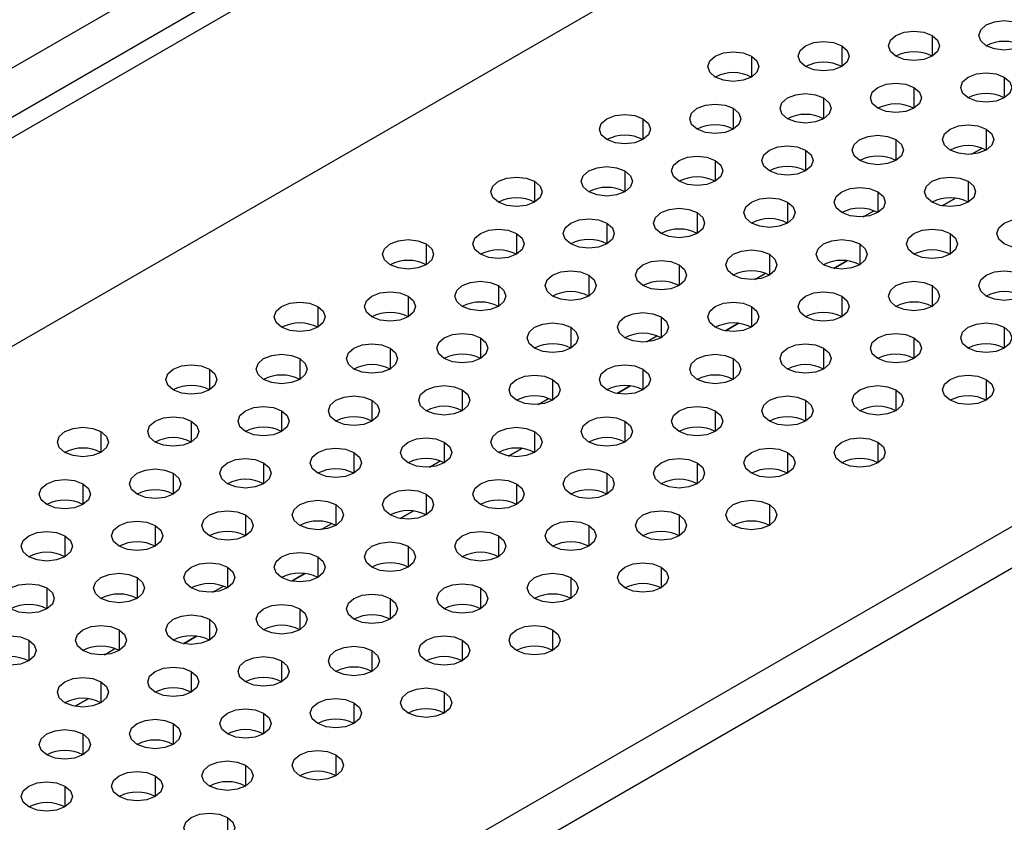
# Model space of a CAD drawing. Header units: millimetres. Extents: x 0 to 1118, y 0 to 864.
# Tile 202 of 256: x 934.68 to 941.1, y 667.74 to 672.97. Entities that reach past the tile are written whole.
import ezdxf

# ---------------------------------------------------------------- set-up
doc = ezdxf.new("R2010")
doc.units = ezdxf.units.MM

msp = doc.modelspace()

# ---------------------------------------------------------------- linework, layer by layer
at = {"color": 7, "linetype": 'Continuous', "lineweight": 25}
for p, q in [((922.087, 665.1001), (995.1075, 707.2539)), ((922.2048, 665.032), (995.2254, 707.1859)), ((995.5789, 706.0291), (921.8513, 663.467)), ((990.6772, 705.0152), (926.5173, 667.9765)), ((926.1057, 660.9838), (999.8805, 703.5731)), ((926.2471, 660.7933), (999.9748, 703.3554)), ((940.7829, 671.8103), (940.6971, 671.7607)), ((940.0758, 671.4021), (939.99, 671.3525)), ((939.3687, 670.9939), (939.2829, 670.9443)), ((938.6616, 670.5857), (938.5758, 670.5361)), ((937.9545, 670.1775), (937.8687, 670.1279)), ((937.2474, 669.7693), (937.1616, 669.7197)), ((936.5403, 669.3611), (936.4545, 669.3115)), ((935.8332, 668.9529), (935.7473, 668.9033)), ((935.1261, 668.5447), (935.0402, 668.4951))]:
    msp.add_line(p, q, dxfattribs=at)
at = {"color": 8, "linetype": 'Continuous', "lineweight": 25}
for p, q in [((940.6308, 672.8727), (940.6308, 672.7367)), ((940.0416, 672.8047), (940.0416, 672.6686)), ((939.4523, 672.7367), (939.4523, 672.6006)), ((941.1022, 672.6006), (941.1022, 672.4645)), ((940.513, 672.5326), (940.513, 672.3965)), ((939.9237, 672.4645), (939.9237, 672.3285)), ((939.3345, 672.3965), (939.3345, 672.2604)), ((938.7452, 672.3285), (938.7452, 672.1924)), ((940.9844, 672.2604), (940.9844, 672.1244)), ((940.3951, 672.1924), (940.3951, 672.0563)), ((939.8059, 672.1244), (939.8059, 671.9883)), ((940.8891, 672.0971), (940.9579, 672.1368)), ((939.2166, 672.0563), (939.2166, 671.9203)), ((938.6274, 671.9883), (938.6274, 671.8522)), ((938.0381, 671.9203), (938.0381, 671.7842)), ((940.8665, 671.9203), (940.8665, 671.7842)), ((940.2773, 671.8522), (940.2773, 671.7162)), ((939.688, 671.7842), (939.688, 671.6481)), ((940.6973, 671.7607), (940.7831, 671.8103)), ((939.0988, 671.7162), (939.0988, 671.5801)), ((940.1819, 671.6889), (940.2508, 671.7286)), ((938.5095, 671.6481), (938.5095, 671.5121)), ((937.9203, 671.5801), (937.9203, 671.444)), ((940.7487, 671.5801), (940.7487, 671.444)), ((937.331, 671.5121), (937.331, 671.376)), ((940.1594, 671.5121), (940.1594, 671.376)), ((939.5702, 671.444), (939.5702, 671.308)), ((939.9902, 671.3525), (940.076, 671.4021)), ((938.9809, 671.376), (938.9809, 671.2399)), ((939.4748, 671.2807), (939.5437, 671.3204)), ((938.3917, 671.308), (938.3917, 671.1719)), ((937.8024, 671.2399), (937.8024, 671.1039)), ((940.6308, 671.2399), (940.6308, 671.1039)), ((937.2132, 671.1719), (937.2132, 671.0358)), ((940.0416, 671.1719), (940.0416, 671.0358)), ((936.6239, 671.1039), (936.6239, 670.9678)), ((939.4523, 671.1039), (939.4523, 670.9678)), ((938.8631, 671.0358), (938.8631, 670.8997)), ((938.2738, 670.9678), (938.2738, 670.8317)), ((939.2831, 670.9443), (939.3689, 670.9939)), ((941.1022, 670.9678), (941.1022, 670.8317)), ((937.6846, 670.8997), (937.6846, 670.7637)), ((938.7677, 670.8725), (938.8366, 670.9122)), ((940.513, 670.8997), (940.513, 670.7637)), ((937.0953, 670.8317), (937.0953, 670.6956)), ((939.9237, 670.8317), (939.9237, 670.6956)), ((936.5061, 670.7637), (936.5061, 670.6276)), ((939.3345, 670.7637), (939.3345, 670.6276)), ((935.9168, 670.6956), (935.9168, 670.5596)), ((938.7452, 670.6956), (938.7452, 670.5596)), ((938.156, 670.6276), (938.156, 670.4915)), ((940.9844, 670.6276), (940.9844, 670.4915)), ((937.5667, 670.5596), (937.5667, 670.4235)), ((938.5759, 670.5361), (938.6618, 670.5857)), ((940.3951, 670.5596), (940.3951, 670.4235)), ((936.9775, 670.4915), (936.9775, 670.3555)), ((938.0606, 670.4642), (938.1294, 670.504)), ((939.8059, 670.4915), (939.8059, 670.3555)), ((936.3882, 670.4235), (936.3882, 670.2874)), ((939.2166, 670.4235), (939.2166, 670.2874)), ((935.7989, 670.3555), (935.7989, 670.2194)), ((938.6274, 670.3555), (938.6274, 670.2194)), ((935.2097, 670.2874), (935.2097, 670.1514)), ((938.0381, 670.2874), (938.0381, 670.1514)), ((937.4489, 670.2194), (937.4489, 670.0833)), ((937.8688, 670.1279), (937.9547, 670.1775)), ((940.2773, 670.2194), (940.2773, 670.0833)), ((936.8596, 670.1514), (936.8596, 670.0153)), ((939.688, 670.1514), (939.688, 670.0153)), ((936.2704, 670.0833), (936.2704, 669.9473)), ((937.3535, 670.056), (937.4223, 670.0958)), ((939.0988, 670.0833), (939.0988, 669.9473)), ((935.6811, 670.0153), (935.6811, 669.8792)), ((938.5095, 670.0153), (938.5095, 669.8792)), ((935.0918, 669.9473), (935.0918, 669.8112)), ((937.9203, 669.9473), (937.9203, 669.8112)), ((937.331, 669.8792), (937.331, 669.7432)), ((936.7418, 669.8112), (936.7418, 669.6751)), ((939.5702, 669.8112), (939.5702, 669.6751)), ((936.1525, 669.7432), (936.1525, 669.6071)), ((937.1617, 669.7197), (937.2476, 669.7693)), ((938.9809, 669.7432), (938.9809, 669.6071)), ((935.5632, 669.6751), (935.5632, 669.5391)), ((936.6464, 669.6478), (936.7152, 669.6876)), ((938.3917, 669.6751), (938.3917, 669.5391)), ((934.974, 669.6071), (934.974, 669.471)), ((937.8024, 669.6071), (937.8024, 669.471)), ((937.2132, 669.5391), (937.2132, 669.403)), ((936.6239, 669.471), (936.6239, 669.335)), ((936.0346, 669.403), (936.0346, 669.2669)), ((938.8631, 669.403), (938.8631, 669.2669)), ((935.4454, 669.335), (935.4454, 669.1989)), ((936.4546, 669.3115), (936.5405, 669.361)), ((938.2738, 669.335), (938.2738, 669.1989)), ((934.8561, 669.2669), (934.8561, 669.1309)), ((935.9393, 669.2396), (936.0081, 669.2794)), ((937.6846, 669.2669), (937.6846, 669.1309)), ((937.0953, 669.1989), (937.0953, 669.0628)), ((936.5061, 669.1309), (936.5061, 668.9948)), ((935.9168, 669.0628), (935.9168, 668.9268)), ((935.3275, 668.9948), (935.3275, 668.8587)), ((935.7475, 668.9033), (935.8334, 668.9528)), ((938.156, 668.9948), (938.156, 668.8587)), ((934.7383, 668.9268), (934.7383, 668.7907)), ((937.5667, 668.9268), (937.5667, 668.7907)), ((935.2322, 668.8314), (935.301, 668.8712)), ((936.9775, 668.8587), (936.9775, 668.7227)), ((936.3882, 668.7907), (936.3882, 668.6546)), ((935.7989, 668.7227), (935.7989, 668.5866)), ((935.2097, 668.6546), (935.2097, 668.5186)), ((937.4489, 668.5866), (937.4489, 668.4505)), ((935.0404, 668.4951), (935.1263, 668.5446)), ((936.8596, 668.5186), (936.8596, 668.3825)), ((936.2704, 668.4505), (936.2704, 668.3145)), ((935.6811, 668.3825), (935.6811, 668.2464)), ((935.0918, 668.3145), (935.0918, 668.1784)), ((936.7418, 668.1784), (936.7418, 668.0423)), ((936.1525, 668.1104), (936.1525, 667.9743)), ((935.5632, 668.0423), (935.5632, 667.9063)), ((934.974, 667.9743), (934.974, 667.8382)), ((936.0346, 667.7702), (936.0346, 667.6341))]:
    msp.add_line(p, q, dxfattribs=at)
at = {"color": 7, "linetype": 'Continuous', "lineweight": 25, "flags": 128}
for points in [[(940.9844, 672.8047), (940.9483, 672.8359), (940.9356, 672.8727), (940.9483, 672.9096), (940.9844, 672.9408), (941.0385, 672.9616), (941.1022, 672.969), (941.166, 672.9616), (941.2201, 672.9408)], [(941.2201, 672.9408), (941.2562, 672.9096), (941.2689, 672.8727), (941.2562, 672.8359), (941.2201, 672.8047), (941.166, 672.7838), (941.1022, 672.7765), (941.0385, 672.7838), (940.9844, 672.8047)], [(940.3951, 672.7367), (940.359, 672.7679), (940.3463, 672.8047), (940.359, 672.8415), (940.3951, 672.8727), (940.4492, 672.8936), (940.513, 672.9009), (940.5768, 672.8936), (940.6308, 672.8727)], [(940.6308, 672.8727), (940.667, 672.8415), (940.6797, 672.8047), (940.667, 672.7679), (940.6308, 672.7367), (940.5768, 672.7158), (940.513, 672.7085), (940.4492, 672.7158), (940.3951, 672.7367)], [(939.8059, 672.6686), (939.7698, 672.6998), (939.7571, 672.7367), (939.7698, 672.7735), (939.8059, 672.8047), (939.86, 672.8256), (939.9237, 672.8329), (939.9875, 672.8256), (940.0416, 672.8047)], [(940.0416, 672.8047), (940.0777, 672.7735), (940.0904, 672.7367), (940.0777, 672.6998), (940.0416, 672.6686), (939.9875, 672.6478), (939.9237, 672.6405), (939.86, 672.6478), (939.8059, 672.6686)], [(939.2166, 672.6006), (939.1805, 672.6318), (939.1678, 672.6686), (939.1805, 672.7055), (939.2166, 672.7367), (939.2707, 672.7575), (939.3345, 672.7648), (939.3983, 672.7575), (939.4523, 672.7367)], [(939.4523, 672.7367), (939.4885, 672.7055), (939.5011, 672.6686), (939.4885, 672.6318), (939.4523, 672.6006), (939.3983, 672.5797), (939.3345, 672.5724), (939.2707, 672.5797), (939.2166, 672.6006)], [(940.8665, 672.4645), (940.8304, 672.4957), (940.8177, 672.5326), (940.8304, 672.5694), (940.8665, 672.6006), (940.9206, 672.6215), (940.9844, 672.6288), (941.0482, 672.6215), (941.1022, 672.6006)], [(940.2773, 672.3965), (940.2412, 672.4277), (940.2285, 672.4645), (940.2412, 672.5014), (940.2773, 672.5326), (940.3314, 672.5534), (940.3951, 672.5607), (940.4589, 672.5534), (940.513, 672.5326)], [(941.1022, 672.6006), (941.1384, 672.5694), (941.1511, 672.5326), (941.1384, 672.4957), (941.1022, 672.4645), (941.0482, 672.4437), (940.9844, 672.4364), (940.9206, 672.4437), (940.8665, 672.4645)], [(939.688, 672.3285), (939.6519, 672.3597), (939.6392, 672.3965), (939.6519, 672.4333), (939.688, 672.4645), (939.7421, 672.4854), (939.8059, 672.4927), (939.8697, 672.4854), (939.9237, 672.4645)], [(940.513, 672.5326), (940.5491, 672.5014), (940.5618, 672.4645), (940.5491, 672.4277), (940.513, 672.3965), (940.4589, 672.3756), (940.3951, 672.3683), (940.3314, 672.3756), (940.2773, 672.3965)], [(939.0988, 672.2604), (939.0627, 672.2916), (939.05, 672.3285), (939.0627, 672.3653), (939.0988, 672.3965), (939.1528, 672.4174), (939.2166, 672.4247), (939.2804, 672.4174), (939.3345, 672.3965)], [(939.9237, 672.4645), (939.9599, 672.4333), (939.9726, 672.3965), (939.9599, 672.3597), (939.9237, 672.3285), (939.8697, 672.3076), (939.8059, 672.3003), (939.7421, 672.3076), (939.688, 672.3285)], [(938.5095, 672.1924), (938.4734, 672.2236), (938.4607, 672.2604), (938.4734, 672.2972), (938.5095, 672.3285), (938.5636, 672.3493), (938.6274, 672.3566), (938.6912, 672.3493), (938.7452, 672.3285)], [(939.3345, 672.3965), (939.3706, 672.3653), (939.3833, 672.3285), (939.3706, 672.2916), (939.3345, 672.2604), (939.2804, 672.2396), (939.2166, 672.2322), (939.1528, 672.2396), (939.0988, 672.2604)], [(938.7452, 672.3285), (938.7814, 672.2972), (938.794, 672.2604), (938.7814, 672.2236), (938.7452, 672.1924), (938.6912, 672.1715), (938.6274, 672.1642), (938.5636, 672.1715), (938.5095, 672.1924)], [(940.7487, 672.1244), (940.7126, 672.1556), (940.6999, 672.1924), (940.7126, 672.2292), (940.7487, 672.2604), (940.8028, 672.2813), (940.8665, 672.2886), (940.9303, 672.2813), (940.9844, 672.2604)], [(940.1594, 672.0563), (940.1233, 672.0875), (940.1106, 672.1244), (940.1233, 672.1612), (940.1594, 672.1924), (940.2135, 672.2133), (940.2773, 672.2206), (940.3411, 672.2133), (940.3951, 672.1924)], [(940.9844, 672.2604), (941.0205, 672.2292), (941.0332, 672.1924), (941.0205, 672.1556), (940.9844, 672.1244), (940.9303, 672.1035), (940.8665, 672.0962), (940.8028, 672.1035), (940.7487, 672.1244)], [(940.3951, 672.1924), (940.4313, 672.1612), (940.444, 672.1244), (940.4313, 672.0875), (940.3951, 672.0563), (940.3411, 672.0355), (940.2773, 672.0281), (940.2135, 672.0355), (940.1594, 672.0563)], [(939.5702, 671.9883), (939.5341, 672.0195), (939.5214, 672.0563), (939.5341, 672.0931), (939.5702, 672.1244), (939.6243, 672.1452), (939.688, 672.1525), (939.7518, 672.1452), (939.8059, 672.1244)], [(939.8059, 672.1244), (939.842, 672.0931), (939.8547, 672.0563), (939.842, 672.0195), (939.8059, 671.9883), (939.7518, 671.9674), (939.688, 671.9601), (939.6243, 671.9674), (939.5702, 671.9883)], [(938.9809, 671.9203), (938.9448, 671.9515), (938.9321, 671.9883), (938.9448, 672.0251), (938.9809, 672.0563), (939.035, 672.0772), (939.0988, 672.0845), (939.1626, 672.0772), (939.2166, 672.0563)], [(939.2166, 672.0563), (939.2528, 672.0251), (939.2654, 671.9883), (939.2528, 671.9515), (939.2166, 671.9203), (939.1626, 671.8994), (939.0988, 671.8921), (939.035, 671.8994), (938.9809, 671.9203)], [(938.3917, 671.8522), (938.3555, 671.8834), (938.3429, 671.9203), (938.3555, 671.9571), (938.3917, 671.9883), (938.4457, 672.0092), (938.5095, 672.0165), (938.5733, 672.0092), (938.6274, 671.9883)], [(938.6274, 671.9883), (938.6635, 671.9571), (938.6762, 671.9203), (938.6635, 671.8834), (938.6274, 671.8522), (938.5733, 671.8314), (938.5095, 671.824), (938.4457, 671.8314), (938.3917, 671.8522)], [(937.8024, 671.7842), (937.7663, 671.8154), (937.7536, 671.8522), (937.7663, 671.889), (937.8024, 671.9203), (937.8565, 671.9411), (937.9203, 671.9484), (937.984, 671.9411), (938.0381, 671.9203)], [(938.0381, 671.9203), (938.0742, 671.889), (938.0869, 671.8522), (938.0742, 671.8154), (938.0381, 671.7842), (937.984, 671.7633), (937.9203, 671.756), (937.8565, 671.7633), (937.8024, 671.7842)], [(940.6308, 671.7842), (940.5947, 671.8154), (940.582, 671.8522), (940.5947, 671.889), (940.6308, 671.9203), (940.6849, 671.9411), (940.7487, 671.9484), (940.8125, 671.9411), (940.8665, 671.9203)], [(940.8665, 671.9203), (940.9027, 671.889), (940.9154, 671.8522), (940.9027, 671.8154), (940.8665, 671.7842), (940.8125, 671.7633), (940.7487, 671.756), (940.6849, 671.7633), (940.6308, 671.7842)], [(940.0416, 671.7162), (940.0055, 671.7474), (939.9928, 671.7842), (940.0055, 671.821), (940.0416, 671.8522), (940.0957, 671.8731), (940.1594, 671.8804), (940.2232, 671.8731), (940.2773, 671.8522)], [(940.2773, 671.8522), (940.3134, 671.821), (940.3261, 671.7842), (940.3134, 671.7474), (940.2773, 671.7162), (940.2232, 671.6953), (940.1594, 671.688), (940.0957, 671.6953), (940.0416, 671.7162)], [(939.4523, 671.6481), (939.4162, 671.6793), (939.4035, 671.7162), (939.4162, 671.753), (939.4523, 671.7842), (939.5064, 671.805), (939.5702, 671.8124), (939.634, 671.805), (939.688, 671.7842)], [(939.688, 671.7842), (939.7242, 671.753), (939.7369, 671.7162), (939.7242, 671.6793), (939.688, 671.6481), (939.634, 671.6273), (939.5702, 671.6199), (939.5064, 671.6273), (939.4523, 671.6481)], [(938.8631, 671.5801), (938.8269, 671.6113), (938.8143, 671.6481), (938.8269, 671.6849), (938.8631, 671.7162), (938.9171, 671.737), (938.9809, 671.7443), (939.0447, 671.737), (939.0988, 671.7162)], [(939.0988, 671.7162), (939.1349, 671.6849), (939.1476, 671.6481), (939.1349, 671.6113), (939.0988, 671.5801), (939.0447, 671.5592), (938.9809, 671.5519), (938.9171, 671.5592), (938.8631, 671.5801)], [(938.2738, 671.5121), (938.2377, 671.5433), (938.225, 671.5801), (938.2377, 671.6169), (938.2738, 671.6481), (938.3279, 671.669), (938.3917, 671.6763), (938.4555, 671.669), (938.5095, 671.6481)], [(938.5095, 671.6481), (938.5457, 671.6169), (938.5583, 671.5801), (938.5457, 671.5433), (938.5095, 671.5121), (938.4555, 671.4912), (938.3917, 671.4839), (938.3279, 671.4912), (938.2738, 671.5121)], [(941.1022, 671.5121), (941.0661, 671.5433), (941.0534, 671.5801), (941.0661, 671.6169), (941.1022, 671.6481), (941.1563, 671.669), (941.2201, 671.6763), (941.2839, 671.669), (941.338, 671.6481)], [(941.338, 671.6481), (941.3741, 671.6169), (941.3868, 671.5801), (941.3741, 671.5433), (941.338, 671.5121), (941.2839, 671.4912), (941.2201, 671.4839), (941.1563, 671.4912), (941.1022, 671.5121)], [(937.6846, 671.444), (937.6484, 671.4752), (937.6358, 671.5121), (937.6484, 671.5489), (937.6846, 671.5801), (937.7386, 671.6009), (937.8024, 671.6083), (937.8662, 671.6009), (937.9203, 671.5801)], [(937.9203, 671.5801), (937.9564, 671.5489), (937.9691, 671.5121), (937.9564, 671.4752), (937.9203, 671.444), (937.8662, 671.4232), (937.8024, 671.4158), (937.7386, 671.4232), (937.6846, 671.444)], [(940.513, 671.444), (940.4769, 671.4752), (940.4642, 671.5121), (940.4769, 671.5489), (940.513, 671.5801), (940.5671, 671.6009), (940.6308, 671.6083), (940.6946, 671.6009), (940.7487, 671.5801)], [(940.7487, 671.5801), (940.7848, 671.5489), (940.7975, 671.5121), (940.7848, 671.4752), (940.7487, 671.444), (940.6946, 671.4232), (940.6308, 671.4158), (940.5671, 671.4232), (940.513, 671.444)], [(937.0953, 671.376), (937.0592, 671.4072), (937.0465, 671.444), (937.0592, 671.4808), (937.0953, 671.5121), (937.1494, 671.5329), (937.2132, 671.5402), (937.2769, 671.5329), (937.331, 671.5121)], [(939.9237, 671.376), (939.8876, 671.4072), (939.8749, 671.444), (939.8876, 671.4808), (939.9237, 671.5121), (939.9778, 671.5329), (940.0416, 671.5402), (940.1054, 671.5329), (940.1594, 671.5121)], [(937.331, 671.5121), (937.3671, 671.4808), (937.3798, 671.444), (937.3671, 671.4072), (937.331, 671.376), (937.2769, 671.3551), (937.2132, 671.3478), (937.1494, 671.3551), (937.0953, 671.376)], [(939.3345, 671.308), (939.2984, 671.3392), (939.2857, 671.376), (939.2984, 671.4128), (939.3345, 671.444), (939.3886, 671.4649), (939.4523, 671.4722), (939.5161, 671.4649), (939.5702, 671.444)], [(940.1594, 671.5121), (940.1956, 671.4808), (940.2083, 671.444), (940.1956, 671.4072), (940.1594, 671.376), (940.1054, 671.3551), (940.0416, 671.3478), (939.9778, 671.3551), (939.9237, 671.376)], [(938.7452, 671.2399), (938.7091, 671.2711), (938.6964, 671.308), (938.7091, 671.3448), (938.7452, 671.376), (938.7993, 671.3968), (938.8631, 671.4042), (938.9269, 671.3968), (938.9809, 671.376)], [(939.5702, 671.444), (939.6063, 671.4128), (939.619, 671.376), (939.6063, 671.3392), (939.5702, 671.308), (939.5161, 671.2871), (939.4523, 671.2798), (939.3886, 671.2871), (939.3345, 671.308)], [(938.156, 671.1719), (938.1198, 671.2031), (938.1072, 671.2399), (938.1198, 671.2767), (938.156, 671.308), (938.21, 671.3288), (938.2738, 671.3361), (938.3376, 671.3288), (938.3917, 671.308)], [(938.9809, 671.376), (939.0171, 671.3448), (939.0297, 671.308), (939.0171, 671.2711), (938.9809, 671.2399), (938.9269, 671.2191), (938.8631, 671.2117), (938.7993, 671.2191), (938.7452, 671.2399)], [(940.9844, 671.1719), (940.9483, 671.2031), (940.9356, 671.2399), (940.9483, 671.2767), (940.9844, 671.308), (941.0385, 671.3288), (941.1022, 671.3361), (941.166, 671.3288), (941.2201, 671.308)], [(937.5667, 671.1039), (937.5306, 671.1351), (937.5179, 671.1719), (937.5306, 671.2087), (937.5667, 671.2399), (937.6208, 671.2608), (937.6846, 671.2681), (937.7483, 671.2608), (937.8024, 671.2399)], [(938.3917, 671.308), (938.4278, 671.2767), (938.4405, 671.2399), (938.4278, 671.2031), (938.3917, 671.1719), (938.3376, 671.151), (938.2738, 671.1437), (938.21, 671.151), (938.156, 671.1719)], [(940.3951, 671.1039), (940.359, 671.1351), (940.3463, 671.1719), (940.359, 671.2087), (940.3951, 671.2399), (940.4492, 671.2608), (940.513, 671.2681), (940.5768, 671.2608), (940.6308, 671.2399)], [(941.2201, 671.308), (941.2562, 671.2767), (941.2689, 671.2399), (941.2562, 671.2031), (941.2201, 671.1719), (941.166, 671.151), (941.1022, 671.1437), (941.0385, 671.151), (940.9844, 671.1719)], [(936.9775, 671.0358), (936.9413, 671.067), (936.9286, 671.1039), (936.9413, 671.1407), (936.9775, 671.1719), (937.0315, 671.1927), (937.0953, 671.2001), (937.1591, 671.1927), (937.2132, 671.1719)], [(937.8024, 671.2399), (937.8385, 671.2087), (937.8512, 671.1719), (937.8385, 671.1351), (937.8024, 671.1039), (937.7483, 671.083), (937.6846, 671.0757), (937.6208, 671.083), (937.5667, 671.1039)], [(939.8059, 671.0358), (939.7698, 671.067), (939.7571, 671.1039), (939.7698, 671.1407), (939.8059, 671.1719), (939.86, 671.1927), (939.9237, 671.2001), (939.9875, 671.1927), (940.0416, 671.1719)], [(940.6308, 671.2399), (940.667, 671.2087), (940.6797, 671.1719), (940.667, 671.1351), (940.6308, 671.1039), (940.5768, 671.083), (940.513, 671.0757), (940.4492, 671.083), (940.3951, 671.1039)], [(936.3882, 670.9678), (936.3521, 670.999), (936.3394, 671.0358), (936.3521, 671.0726), (936.3882, 671.1039), (936.4423, 671.1247), (936.5061, 671.132), (936.5698, 671.1247), (936.6239, 671.1039)], [(937.2132, 671.1719), (937.2493, 671.1407), (937.262, 671.1039), (937.2493, 671.067), (937.2132, 671.0358), (937.1591, 671.015), (937.0953, 671.0076), (937.0315, 671.015), (936.9775, 671.0358)], [(939.2166, 670.9678), (939.1805, 670.999), (939.1678, 671.0358), (939.1805, 671.0726), (939.2166, 671.1039), (939.2707, 671.1247), (939.3345, 671.132), (939.3983, 671.1247), (939.4523, 671.1039)], [(940.0416, 671.1719), (940.0777, 671.1407), (940.0904, 671.1039), (940.0777, 671.067), (940.0416, 671.0358), (939.9875, 671.015), (939.9237, 671.0076), (939.86, 671.015), (939.8059, 671.0358)], [(936.6239, 671.1039), (936.66, 671.0726), (936.6727, 671.0358), (936.66, 670.999), (936.6239, 670.9678), (936.5698, 670.9469), (936.5061, 670.9396), (936.4423, 670.9469), (936.3882, 670.9678)], [(938.6274, 670.8997), (938.5912, 670.931), (938.5786, 670.9678), (938.5912, 671.0046), (938.6274, 671.0358), (938.6814, 671.0567), (938.7452, 671.064), (938.809, 671.0567), (938.8631, 671.0358)], [(939.4523, 671.1039), (939.4885, 671.0726), (939.5011, 671.0358), (939.4885, 670.999), (939.4523, 670.9678), (939.3983, 670.9469), (939.3345, 670.9396), (939.2707, 670.9469), (939.2166, 670.9678)], [(938.8631, 671.0358), (938.8992, 671.0046), (938.9119, 670.9678), (938.8992, 670.931), (938.8631, 670.8997), (938.809, 670.8789), (938.7452, 670.8716), (938.6814, 670.8789), (938.6274, 670.8997)], [(938.0381, 670.8317), (938.002, 670.8629), (937.9893, 670.8997), (938.002, 670.9366), (938.0381, 670.9678), (938.0922, 670.9886), (938.156, 670.996), (938.2198, 670.9886), (938.2738, 670.9678)], [(938.2738, 670.9678), (938.31, 670.9366), (938.3226, 670.8997), (938.31, 670.8629), (938.2738, 670.8317), (938.2198, 670.8109), (938.156, 670.8035), (938.0922, 670.8109), (938.0381, 670.8317)], [(940.8665, 670.8317), (940.8304, 670.8629), (940.8177, 670.8997), (940.8304, 670.9366), (940.8665, 670.9678), (940.9206, 670.9886), (940.9844, 670.996), (941.0482, 670.9886), (941.1022, 670.9678)], [(941.1022, 670.9678), (941.1384, 670.9366), (941.1511, 670.8997), (941.1384, 670.8629), (941.1022, 670.8317), (941.0482, 670.8109), (940.9844, 670.8035), (940.9206, 670.8109), (940.8665, 670.8317)], [(937.4489, 670.7637), (937.4127, 670.7949), (937.4, 670.8317), (937.4127, 670.8685), (937.4489, 670.8997), (937.5029, 670.9206), (937.5667, 670.9279), (937.6305, 670.9206), (937.6846, 670.8997)], [(937.6846, 670.8997), (937.7207, 670.8685), (937.7334, 670.8317), (937.7207, 670.7949), (937.6846, 670.7637), (937.6305, 670.7428), (937.5667, 670.7355), (937.5029, 670.7428), (937.4489, 670.7637)], [(940.2773, 670.7637), (940.2412, 670.7949), (940.2285, 670.8317), (940.2412, 670.8685), (940.2773, 670.8997), (940.3314, 670.9206), (940.3951, 670.9279), (940.4589, 670.9206), (940.513, 670.8997)], [(940.513, 670.8997), (940.5491, 670.8685), (940.5618, 670.8317), (940.5491, 670.7949), (940.513, 670.7637), (940.4589, 670.7428), (940.3951, 670.7355), (940.3314, 670.7428), (940.2773, 670.7637)], [(936.8596, 670.6956), (936.8235, 670.7269), (936.8108, 670.7637), (936.8235, 670.8005), (936.8596, 670.8317), (936.9137, 670.8526), (936.9775, 670.8599), (937.0412, 670.8526), (937.0953, 670.8317)], [(937.0953, 670.8317), (937.1314, 670.8005), (937.1441, 670.7637), (937.1314, 670.7269), (937.0953, 670.6956), (937.0412, 670.6748), (936.9775, 670.6675), (936.9137, 670.6748), (936.8596, 670.6956)], [(939.688, 670.6956), (939.6519, 670.7269), (939.6392, 670.7637), (939.6519, 670.8005), (939.688, 670.8317), (939.7421, 670.8526), (939.8059, 670.8599), (939.8697, 670.8526), (939.9237, 670.8317)], [(939.9237, 670.8317), (939.9599, 670.8005), (939.9726, 670.7637), (939.9599, 670.7269), (939.9237, 670.6956), (939.8697, 670.6748), (939.8059, 670.6675), (939.7421, 670.6748), (939.688, 670.6956)], [(936.2704, 670.6276), (936.2342, 670.6588), (936.2215, 670.6956), (936.2342, 670.7325), (936.2704, 670.7637), (936.3244, 670.7845), (936.3882, 670.7919), (936.452, 670.7845), (936.5061, 670.7637)], [(936.5061, 670.7637), (936.5422, 670.7325), (936.5549, 670.6956), (936.5422, 670.6588), (936.5061, 670.6276), (936.452, 670.6068), (936.3882, 670.5994), (936.3244, 670.6068), (936.2704, 670.6276)], [(939.0988, 670.6276), (939.0627, 670.6588), (939.05, 670.6956), (939.0627, 670.7325), (939.0988, 670.7637), (939.1528, 670.7845), (939.2166, 670.7919), (939.2804, 670.7845), (939.3345, 670.7637)], [(939.3345, 670.7637), (939.3706, 670.7325), (939.3833, 670.6956), (939.3706, 670.6588), (939.3345, 670.6276), (939.2804, 670.6068), (939.2166, 670.5994), (939.1528, 670.6068), (939.0988, 670.6276)], [(935.6811, 670.5596), (935.645, 670.5908), (935.6323, 670.6276), (935.645, 670.6644), (935.6811, 670.6956), (935.7352, 670.7165), (935.7989, 670.7238), (935.8627, 670.7165), (935.9168, 670.6956)], [(935.9168, 670.6956), (935.9529, 670.6644), (935.9656, 670.6276), (935.9529, 670.5908), (935.9168, 670.5596), (935.8627, 670.5387), (935.7989, 670.5314), (935.7352, 670.5387), (935.6811, 670.5596)], [(938.5095, 670.5596), (938.4734, 670.5908), (938.4607, 670.6276), (938.4734, 670.6644), (938.5095, 670.6956), (938.5636, 670.7165), (938.6274, 670.7238), (938.6912, 670.7165), (938.7452, 670.6956)], [(938.7452, 670.6956), (938.7814, 670.6644), (938.794, 670.6276), (938.7814, 670.5908), (938.7452, 670.5596), (938.6912, 670.5387), (938.6274, 670.5314), (938.5636, 670.5387), (938.5095, 670.5596)], [(937.9203, 670.4915), (937.8841, 670.5228), (937.8715, 670.5596), (937.8841, 670.5964), (937.9203, 670.6276), (937.9743, 670.6485), (938.0381, 670.6558), (938.1019, 670.6485), (938.156, 670.6276)], [(938.156, 670.6276), (938.1921, 670.5964), (938.2048, 670.5596), (938.1921, 670.5228), (938.156, 670.4915), (938.1019, 670.4707), (938.0381, 670.4634), (937.9743, 670.4707), (937.9203, 670.4915)], [(940.7487, 670.4915), (940.7126, 670.5228), (940.6999, 670.5596), (940.7126, 670.5964), (940.7487, 670.6276), (940.8028, 670.6485), (940.8665, 670.6558), (940.9303, 670.6485), (940.9844, 670.6276)], [(940.9844, 670.6276), (941.0205, 670.5964), (941.0332, 670.5596), (941.0205, 670.5228), (940.9844, 670.4915), (940.9303, 670.4707), (940.8665, 670.4634), (940.8028, 670.4707), (940.7487, 670.4915)], [(937.331, 670.4235), (937.2949, 670.4547), (937.2822, 670.4915), (937.2949, 670.5284), (937.331, 670.5596), (937.3851, 670.5804), (937.4489, 670.5878), (937.5126, 670.5804), (937.5667, 670.5596)], [(937.5667, 670.5596), (937.6028, 670.5284), (937.6155, 670.4915), (937.6028, 670.4547), (937.5667, 670.4235), (937.5126, 670.4027), (937.4489, 670.3953), (937.3851, 670.4027), (937.331, 670.4235)], [(940.1594, 670.4235), (940.1233, 670.4547), (940.1106, 670.4915), (940.1233, 670.5284), (940.1594, 670.5596), (940.2135, 670.5804), (940.2773, 670.5878), (940.3411, 670.5804), (940.3951, 670.5596)], [(940.3951, 670.5596), (940.4313, 670.5284), (940.444, 670.4915), (940.4313, 670.4547), (940.3951, 670.4235), (940.3411, 670.4027), (940.2773, 670.3953), (940.2135, 670.4027), (940.1594, 670.4235)], [(936.7418, 670.3555), (936.7056, 670.3867), (936.6929, 670.4235), (936.7056, 670.4603), (936.7418, 670.4915), (936.7958, 670.5124), (936.8596, 670.5197), (936.9234, 670.5124), (936.9775, 670.4915)], [(936.9775, 670.4915), (937.0136, 670.4603), (937.0263, 670.4235), (937.0136, 670.3867), (936.9775, 670.3555), (936.9234, 670.3346), (936.8596, 670.3273), (936.7958, 670.3346), (936.7418, 670.3555)], [(939.5702, 670.3555), (939.5341, 670.3867), (939.5214, 670.4235), (939.5341, 670.4603), (939.5702, 670.4915), (939.6243, 670.5124), (939.688, 670.5197), (939.7518, 670.5124), (939.8059, 670.4915)], [(939.8059, 670.4915), (939.842, 670.4603), (939.8547, 670.4235), (939.842, 670.3867), (939.8059, 670.3555), (939.7518, 670.3346), (939.688, 670.3273), (939.6243, 670.3346), (939.5702, 670.3555)], [(936.1525, 670.2874), (936.1164, 670.3187), (936.1037, 670.3555), (936.1164, 670.3923), (936.1525, 670.4235), (936.2066, 670.4444), (936.2704, 670.4517), (936.3341, 670.4444), (936.3882, 670.4235)], [(936.3882, 670.4235), (936.4243, 670.3923), (936.437, 670.3555), (936.4243, 670.3187), (936.3882, 670.2874), (936.3341, 670.2666), (936.2704, 670.2593), (936.2066, 670.2666), (936.1525, 670.2874)], [(938.9809, 670.2874), (938.9448, 670.3187), (938.9321, 670.3555), (938.9448, 670.3923), (938.9809, 670.4235), (939.035, 670.4444), (939.0988, 670.4517), (939.1626, 670.4444), (939.2166, 670.4235)], [(939.2166, 670.4235), (939.2528, 670.3923), (939.2654, 670.3555), (939.2528, 670.3187), (939.2166, 670.2874), (939.1626, 670.2666), (939.0988, 670.2593), (939.035, 670.2666), (938.9809, 670.2874)], [(935.5632, 670.2194), (935.5271, 670.2506), (935.5144, 670.2874), (935.5271, 670.3243), (935.5632, 670.3555), (935.6173, 670.3763), (935.6811, 670.3837), (935.7449, 670.3763), (935.7989, 670.3555)], [(938.3917, 670.2194), (938.3555, 670.2506), (938.3429, 670.2874), (938.3555, 670.3243), (938.3917, 670.3555), (938.4457, 670.3763), (938.5095, 670.3837), (938.5733, 670.3763), (938.6274, 670.3555)], [(934.974, 670.1514), (934.9379, 670.1826), (934.9252, 670.2194), (934.9379, 670.2562), (934.974, 670.2874), (935.0281, 670.3083), (935.0918, 670.3156), (935.1556, 670.3083), (935.2097, 670.2874)], [(935.7989, 670.3555), (935.8351, 670.3243), (935.8478, 670.2874), (935.8351, 670.2506), (935.7989, 670.2194), (935.7449, 670.1986), (935.6811, 670.1912), (935.6173, 670.1986), (935.5632, 670.2194)], [(937.8024, 670.1514), (937.7663, 670.1826), (937.7536, 670.2194), (937.7663, 670.2562), (937.8024, 670.2874), (937.8565, 670.3083), (937.9203, 670.3156), (937.984, 670.3083), (938.0381, 670.2874)], [(938.6274, 670.3555), (938.6635, 670.3243), (938.6762, 670.2874), (938.6635, 670.2506), (938.6274, 670.2194), (938.5733, 670.1986), (938.5095, 670.1912), (938.4457, 670.1986), (938.3917, 670.2194)], [(935.2097, 670.2874), (935.2458, 670.2562), (935.2585, 670.2194), (935.2458, 670.1826), (935.2097, 670.1514), (935.1556, 670.1305), (935.0918, 670.1232), (935.0281, 670.1305), (934.974, 670.1514)], [(937.2132, 670.0833), (937.177, 670.1146), (937.1643, 670.1514), (937.177, 670.1882), (937.2132, 670.2194), (937.2672, 670.2403), (937.331, 670.2476), (937.3948, 670.2403), (937.4489, 670.2194)], [(938.0381, 670.2874), (938.0742, 670.2562), (938.0869, 670.2194), (938.0742, 670.1826), (938.0381, 670.1514), (937.984, 670.1305), (937.9203, 670.1232), (937.8565, 670.1305), (937.8024, 670.1514)], [(940.0416, 670.0833), (940.0055, 670.1146), (939.9928, 670.1514), (940.0055, 670.1882), (940.0416, 670.2194), (940.0957, 670.2403), (940.1594, 670.2476), (940.2232, 670.2403), (940.2773, 670.2194)], [(936.6239, 670.0153), (936.5878, 670.0465), (936.5751, 670.0833), (936.5878, 670.1202), (936.6239, 670.1514), (936.678, 670.1722), (936.7418, 670.1796), (936.8055, 670.1722), (936.8596, 670.1514)], [(937.4489, 670.2194), (937.485, 670.1882), (937.4977, 670.1514), (937.485, 670.1146), (937.4489, 670.0833), (937.3948, 670.0625), (937.331, 670.0552), (937.2672, 670.0625), (937.2132, 670.0833)], [(939.4523, 670.0153), (939.4162, 670.0465), (939.4035, 670.0833), (939.4162, 670.1202), (939.4523, 670.1514), (939.5064, 670.1722), (939.5702, 670.1796), (939.634, 670.1722), (939.688, 670.1514)], [(940.2773, 670.2194), (940.3134, 670.1882), (940.3261, 670.1514), (940.3134, 670.1146), (940.2773, 670.0833), (940.2232, 670.0625), (940.1594, 670.0552), (940.0957, 670.0625), (940.0416, 670.0833)], [(936.0346, 669.9473), (935.9985, 669.9785), (935.9858, 670.0153), (935.9985, 670.0521), (936.0346, 670.0833), (936.0887, 670.1042), (936.1525, 670.1115), (936.2163, 670.1042), (936.2704, 670.0833)], [(936.8596, 670.1514), (936.8957, 670.1202), (936.9084, 670.0833), (936.8957, 670.0465), (936.8596, 670.0153), (936.8055, 669.9945), (936.7418, 669.9871), (936.678, 669.9945), (936.6239, 670.0153)], [(938.8631, 669.9473), (938.8269, 669.9785), (938.8143, 670.0153), (938.8269, 670.0521), (938.8631, 670.0833), (938.9171, 670.1042), (938.9809, 670.1115), (939.0447, 670.1042), (939.0988, 670.0833)], [(939.688, 670.1514), (939.7242, 670.1202), (939.7369, 670.0833), (939.7242, 670.0465), (939.688, 670.0153), (939.634, 669.9945), (939.5702, 669.9871), (939.5064, 669.9945), (939.4523, 670.0153)], [(935.4454, 669.8792), (935.4093, 669.9105), (935.3966, 669.9473), (935.4093, 669.9841), (935.4454, 670.0153), (935.4995, 670.0362), (935.5632, 670.0435), (935.627, 670.0362), (935.6811, 670.0153)], [(936.2704, 670.0833), (936.3065, 670.0521), (936.3192, 670.0153), (936.3065, 669.9785), (936.2704, 669.9473), (936.2163, 669.9264), (936.1525, 669.9191), (936.0887, 669.9264), (936.0346, 669.9473)], [(938.2738, 669.8792), (938.2377, 669.9105), (938.225, 669.9473), (938.2377, 669.9841), (938.2738, 670.0153), (938.3279, 670.0362), (938.3917, 670.0435), (938.4555, 670.0362), (938.5095, 670.0153)], [(939.0988, 670.0833), (939.1349, 670.0521), (939.1476, 670.0153), (939.1349, 669.9785), (939.0988, 669.9473), (939.0447, 669.9264), (938.9809, 669.9191), (938.9171, 669.9264), (938.8631, 669.9473)], [(934.8561, 669.8112), (934.82, 669.8424), (934.8073, 669.8792), (934.82, 669.9161), (934.8561, 669.9473), (934.9102, 669.9681), (934.974, 669.9755), (935.0378, 669.9681), (935.0918, 669.9473)], [(935.6811, 670.0153), (935.7172, 669.9841), (935.7299, 669.9473), (935.7172, 669.9105), (935.6811, 669.8792), (935.627, 669.8584), (935.5632, 669.8511), (935.4995, 669.8584), (935.4454, 669.8792)], [(937.6846, 669.8112), (937.6484, 669.8424), (937.6358, 669.8792), (937.6484, 669.9161), (937.6846, 669.9473), (937.7386, 669.9681), (937.8024, 669.9755), (937.8662, 669.9681), (937.9203, 669.9473)], [(938.5095, 670.0153), (938.5457, 669.9841), (938.5583, 669.9473), (938.5457, 669.9105), (938.5095, 669.8792), (938.4555, 669.8584), (938.3917, 669.8511), (938.3279, 669.8584), (938.2738, 669.8792)], [(935.0918, 669.9473), (935.128, 669.9161), (935.1407, 669.8792), (935.128, 669.8424), (935.0918, 669.8112), (935.0378, 669.7903), (934.974, 669.783), (934.9102, 669.7903), (934.8561, 669.8112)], [(937.0953, 669.7432), (937.0592, 669.7744), (937.0465, 669.8112), (937.0592, 669.848), (937.0953, 669.8792), (937.1494, 669.9001), (937.2132, 669.9074), (937.2769, 669.9001), (937.331, 669.8792)], [(937.9203, 669.9473), (937.9564, 669.9161), (937.9691, 669.8792), (937.9564, 669.8424), (937.9203, 669.8112), (937.8662, 669.7903), (937.8024, 669.783), (937.7386, 669.7903), (937.6846, 669.8112)], [(937.331, 669.8792), (937.3671, 669.848), (937.3798, 669.8112), (937.3671, 669.7744), (937.331, 669.7432), (937.2769, 669.7223), (937.2132, 669.715), (937.1494, 669.7223), (937.0953, 669.7432)], [(936.5061, 669.6751), (936.4699, 669.7064), (936.4572, 669.7432), (936.4699, 669.78), (936.5061, 669.8112), (936.5601, 669.8321), (936.6239, 669.8394), (936.6877, 669.8321), (936.7418, 669.8112)], [(936.7418, 669.8112), (936.7779, 669.78), (936.7906, 669.7432), (936.7779, 669.7064), (936.7418, 669.6751), (936.6877, 669.6543), (936.6239, 669.647), (936.5601, 669.6543), (936.5061, 669.6751)], [(939.3345, 669.6751), (939.2984, 669.7064), (939.2857, 669.7432), (939.2984, 669.78), (939.3345, 669.8112), (939.3886, 669.8321), (939.4523, 669.8394), (939.5161, 669.8321), (939.5702, 669.8112)], [(939.5702, 669.8112), (939.6063, 669.78), (939.619, 669.7432), (939.6063, 669.7064), (939.5702, 669.6751), (939.5161, 669.6543), (939.4523, 669.647), (939.3886, 669.6543), (939.3345, 669.6751)], [(935.9168, 669.6071), (935.8807, 669.6383), (935.868, 669.6751), (935.8807, 669.712), (935.9168, 669.7432), (935.9709, 669.764), (936.0346, 669.7714), (936.0984, 669.764), (936.1525, 669.7432)], [(936.1525, 669.7432), (936.1886, 669.712), (936.2013, 669.6751), (936.1886, 669.6383), (936.1525, 669.6071), (936.0984, 669.5862), (936.0346, 669.5789), (935.9709, 669.5862), (935.9168, 669.6071)], [(938.7452, 669.6071), (938.7091, 669.6383), (938.6964, 669.6751), (938.7091, 669.712), (938.7452, 669.7432), (938.7993, 669.764), (938.8631, 669.7714), (938.9269, 669.764), (938.9809, 669.7432)], [(938.9809, 669.7432), (939.0171, 669.712), (939.0297, 669.6751), (939.0171, 669.6383), (938.9809, 669.6071), (938.9269, 669.5862), (938.8631, 669.5789), (938.7993, 669.5862), (938.7452, 669.6071)], [(935.3275, 669.5391), (935.2914, 669.5703), (935.2787, 669.6071), (935.2914, 669.6439), (935.3275, 669.6751), (935.3816, 669.696), (935.4454, 669.7033), (935.5092, 669.696), (935.5632, 669.6751)], [(935.5632, 669.6751), (935.5994, 669.6439), (935.6121, 669.6071), (935.5994, 669.5703), (935.5632, 669.5391), (935.5092, 669.5182), (935.4454, 669.5109), (935.3816, 669.5182), (935.3275, 669.5391)], [(938.156, 669.5391), (938.1198, 669.5703), (938.1072, 669.6071), (938.1198, 669.6439), (938.156, 669.6751), (938.21, 669.696), (938.2738, 669.7033), (938.3376, 669.696), (938.3917, 669.6751)], [(938.3917, 669.6751), (938.4278, 669.6439), (938.4405, 669.6071), (938.4278, 669.5703), (938.3917, 669.5391), (938.3376, 669.5182), (938.2738, 669.5109), (938.21, 669.5182), (938.156, 669.5391)], [(934.7383, 669.471), (934.7022, 669.5022), (934.6895, 669.5391), (934.7022, 669.5759), (934.7383, 669.6071), (934.7924, 669.628), (934.8561, 669.6353), (934.9199, 669.628), (934.974, 669.6071)], [(934.974, 669.6071), (935.0101, 669.5759), (935.0228, 669.5391), (935.0101, 669.5022), (934.974, 669.471), (934.9199, 669.4502), (934.8561, 669.4429), (934.7924, 669.4502), (934.7383, 669.471)], [(937.5667, 669.471), (937.5306, 669.5022), (937.5179, 669.5391), (937.5306, 669.5759), (937.5667, 669.6071), (937.6208, 669.628), (937.6846, 669.6353), (937.7483, 669.628), (937.8024, 669.6071)], [(937.8024, 669.6071), (937.8385, 669.5759), (937.8512, 669.5391), (937.8385, 669.5022), (937.8024, 669.471), (937.7483, 669.4502), (937.6846, 669.4429), (937.6208, 669.4502), (937.5667, 669.471)], [(936.9775, 669.403), (936.9413, 669.4342), (936.9286, 669.471), (936.9413, 669.5079), (936.9775, 669.5391), (937.0315, 669.5599), (937.0953, 669.5672), (937.1591, 669.5599), (937.2132, 669.5391)], [(937.2132, 669.5391), (937.2493, 669.5079), (937.262, 669.471), (937.2493, 669.4342), (937.2132, 669.403), (937.1591, 669.3821), (937.0953, 669.3748), (937.0315, 669.3821), (936.9775, 669.403)], [(936.3882, 669.335), (936.3521, 669.3662), (936.3394, 669.403), (936.3521, 669.4398), (936.3882, 669.471), (936.4423, 669.4919), (936.5061, 669.4992), (936.5698, 669.4919), (936.6239, 669.471)], [(936.6239, 669.471), (936.66, 669.4398), (936.6727, 669.403), (936.66, 669.3662), (936.6239, 669.335), (936.5698, 669.3141), (936.5061, 669.3068), (936.4423, 669.3141), (936.3882, 669.335)], [(935.7989, 669.2669), (935.7628, 669.2981), (935.7501, 669.335), (935.7628, 669.3718), (935.7989, 669.403), (935.853, 669.4239), (935.9168, 669.4312), (935.9806, 669.4239), (936.0346, 669.403)], [(936.0346, 669.403), (936.0708, 669.3718), (936.0835, 669.335), (936.0708, 669.2981), (936.0346, 669.2669), (935.9806, 669.2461), (935.9168, 669.2388), (935.853, 669.2461), (935.7989, 669.2669)], [(938.6274, 669.2669), (938.5912, 669.2981), (938.5786, 669.335), (938.5912, 669.3718), (938.6274, 669.403), (938.6814, 669.4239), (938.7452, 669.4312), (938.809, 669.4239), (938.8631, 669.403)], [(938.8631, 669.403), (938.8992, 669.3718), (938.9119, 669.335), (938.8992, 669.2981), (938.8631, 669.2669), (938.809, 669.2461), (938.7452, 669.2388), (938.6814, 669.2461), (938.6274, 669.2669)], [(935.2097, 669.1989), (935.1736, 669.2301), (935.1609, 669.2669), (935.1736, 669.3038), (935.2097, 669.335), (935.2638, 669.3558), (935.3275, 669.3631), (935.3913, 669.3558), (935.4454, 669.335)], [(935.4454, 669.335), (935.4815, 669.3038), (935.4942, 669.2669), (935.4815, 669.2301), (935.4454, 669.1989), (935.3913, 669.178), (935.3275, 669.1707), (935.2638, 669.178), (935.2097, 669.1989)], [(938.0381, 669.1989), (938.002, 669.2301), (937.9893, 669.2669), (938.002, 669.3038), (938.0381, 669.335), (938.0922, 669.3558), (938.156, 669.3631), (938.2198, 669.3558), (938.2738, 669.335)], [(938.2738, 669.335), (938.31, 669.3038), (938.3226, 669.2669), (938.31, 669.2301), (938.2738, 669.1989), (938.2198, 669.178), (938.156, 669.1707), (938.0922, 669.178), (938.0381, 669.1989)], [(934.6204, 669.1309), (934.5843, 669.1621), (934.5716, 669.1989), (934.5843, 669.2357), (934.6204, 669.2669), (934.6745, 669.2878), (934.7383, 669.2951), (934.8021, 669.2878), (934.8561, 669.2669)], [(934.8561, 669.2669), (934.8923, 669.2357), (934.905, 669.1989), (934.8923, 669.1621), (934.8561, 669.1309), (934.8021, 669.11), (934.7383, 669.1027), (934.6745, 669.11), (934.6204, 669.1309)], [(937.4489, 669.1309), (937.4127, 669.1621), (937.4, 669.1989), (937.4127, 669.2357), (937.4489, 669.2669), (937.5029, 669.2878), (937.5667, 669.2951), (937.6305, 669.2878), (937.6846, 669.2669)], [(937.6846, 669.2669), (937.7207, 669.2357), (937.7334, 669.1989), (937.7207, 669.1621), (937.6846, 669.1309), (937.6305, 669.11), (937.5667, 669.1027), (937.5029, 669.11), (937.4489, 669.1309)], [(936.8596, 669.0628), (936.8235, 669.094), (936.8108, 669.1309), (936.8235, 669.1677), (936.8596, 669.1989), (936.9137, 669.2198), (936.9775, 669.2271), (937.0412, 669.2198), (937.0953, 669.1989)], [(936.2704, 668.9948), (936.2342, 669.026), (936.2215, 669.0628), (936.2342, 669.0997), (936.2704, 669.1309), (936.3244, 669.1517), (936.3882, 669.159), (936.452, 669.1517), (936.5061, 669.1309)], [(937.0953, 669.1989), (937.1314, 669.1677), (937.1441, 669.1309), (937.1314, 669.094), (937.0953, 669.0628), (937.0412, 669.042), (936.9775, 669.0347), (936.9137, 669.042), (936.8596, 669.0628)], [(935.6811, 668.9268), (935.645, 668.958), (935.6323, 668.9948), (935.645, 669.0316), (935.6811, 669.0628), (935.7352, 669.0837), (935.7989, 669.091), (935.8627, 669.0837), (935.9168, 669.0628)], [(936.5061, 669.1309), (936.5422, 669.0997), (936.5549, 669.0628), (936.5422, 669.026), (936.5061, 668.9948), (936.452, 668.9739), (936.3882, 668.9666), (936.3244, 668.9739), (936.2704, 668.9948)], [(935.0918, 668.8587), (935.0557, 668.8899), (935.043, 668.9268), (935.0557, 668.9636), (935.0918, 668.9948), (935.1459, 669.0157), (935.2097, 669.023), (935.2735, 669.0157), (935.3275, 668.9948)], [(935.9168, 669.0628), (935.9529, 669.0316), (935.9656, 668.9948), (935.9529, 668.958), (935.9168, 668.9268), (935.8627, 668.9059), (935.7989, 668.8986), (935.7352, 668.9059), (935.6811, 668.9268)], [(937.9203, 668.8587), (937.8841, 668.8899), (937.8715, 668.9268), (937.8841, 668.9636), (937.9203, 668.9948), (937.9743, 669.0157), (938.0381, 669.023), (938.1019, 669.0157), (938.156, 668.9948)], [(934.5026, 668.7907), (934.4665, 668.8219), (934.4538, 668.8587), (934.4665, 668.8955), (934.5026, 668.9268), (934.5567, 668.9476), (934.6204, 668.9549), (934.6842, 668.9476), (934.7383, 668.9268)], [(935.3275, 668.9948), (935.3637, 668.9636), (935.3764, 668.9268), (935.3637, 668.8899), (935.3275, 668.8587), (935.2735, 668.8379), (935.2097, 668.8305), (935.1459, 668.8379), (935.0918, 668.8587)], [(937.331, 668.7907), (937.2949, 668.8219), (937.2822, 668.8587), (937.2949, 668.8955), (937.331, 668.9268), (937.3851, 668.9476), (937.4489, 668.9549), (937.5126, 668.9476), (937.5667, 668.9268)], [(938.156, 668.9948), (938.1921, 668.9636), (938.2048, 668.9268), (938.1921, 668.8899), (938.156, 668.8587), (938.1019, 668.8379), (938.0381, 668.8305), (937.9743, 668.8379), (937.9203, 668.8587)], [(934.7383, 668.9268), (934.7744, 668.8955), (934.7871, 668.8587), (934.7744, 668.8219), (934.7383, 668.7907), (934.6842, 668.7698), (934.6204, 668.7625), (934.5567, 668.7698), (934.5026, 668.7907)], [(936.7418, 668.7227), (936.7056, 668.7539), (936.6929, 668.7907), (936.7056, 668.8275), (936.7418, 668.8587), (936.7958, 668.8796), (936.8596, 668.8869), (936.9234, 668.8796), (936.9775, 668.8587)], [(937.5667, 668.9268), (937.6028, 668.8955), (937.6155, 668.8587), (937.6028, 668.8219), (937.5667, 668.7907), (937.5126, 668.7698), (937.4489, 668.7625), (937.3851, 668.7698), (937.331, 668.7907)], [(936.1525, 668.6546), (936.1164, 668.6858), (936.1037, 668.7227), (936.1164, 668.7595), (936.1525, 668.7907), (936.2066, 668.8116), (936.2704, 668.8189), (936.3341, 668.8116), (936.3882, 668.7907)], [(936.9775, 668.8587), (937.0136, 668.8275), (937.0263, 668.7907), (937.0136, 668.7539), (936.9775, 668.7227), (936.9234, 668.7018), (936.8596, 668.6945), (936.7958, 668.7018), (936.7418, 668.7227)], [(936.3882, 668.7907), (936.4243, 668.7595), (936.437, 668.7227), (936.4243, 668.6858), (936.3882, 668.6546), (936.3341, 668.6338), (936.2704, 668.6264), (936.2066, 668.6338), (936.1525, 668.6546)], [(935.5632, 668.5866), (935.5271, 668.6178), (935.5144, 668.6546), (935.5271, 668.6914), (935.5632, 668.7227), (935.6173, 668.7435), (935.6811, 668.7508), (935.7449, 668.7435), (935.7989, 668.7227)], [(935.7989, 668.7227), (935.8351, 668.6914), (935.8478, 668.6546), (935.8351, 668.6178), (935.7989, 668.5866), (935.7449, 668.5657), (935.6811, 668.5584), (935.6173, 668.5657), (935.5632, 668.5866)], [(934.974, 668.5186), (934.9379, 668.5498), (934.9252, 668.5866), (934.9379, 668.6234), (934.974, 668.6546), (935.0281, 668.6755), (935.0918, 668.6828), (935.1556, 668.6755), (935.2097, 668.6546)], [(935.2097, 668.6546), (935.2458, 668.6234), (935.2585, 668.5866), (935.2458, 668.5498), (935.2097, 668.5186), (935.1556, 668.4977), (935.0918, 668.4904), (935.0281, 668.4977), (934.974, 668.5186)], [(937.2132, 668.4505), (937.177, 668.4817), (937.1643, 668.5186), (937.177, 668.5554), (937.2132, 668.5866), (937.2672, 668.6074), (937.331, 668.6148), (937.3948, 668.6074), (937.4489, 668.5866)], [(937.4489, 668.5866), (937.485, 668.5554), (937.4977, 668.5186), (937.485, 668.4817), (937.4489, 668.4505), (937.3948, 668.4297), (937.331, 668.4223), (937.2672, 668.4297), (937.2132, 668.4505)], [(936.6239, 668.3825), (936.5878, 668.4137), (936.5751, 668.4505), (936.5878, 668.4873), (936.6239, 668.5186), (936.678, 668.5394), (936.7418, 668.5467), (936.8055, 668.5394), (936.8596, 668.5186)], [(936.8596, 668.5186), (936.8957, 668.4873), (936.9084, 668.4505), (936.8957, 668.4137), (936.8596, 668.3825), (936.8055, 668.3616), (936.7418, 668.3543), (936.678, 668.3616), (936.6239, 668.3825)], [(936.0346, 668.3145), (935.9985, 668.3457), (935.9858, 668.3825), (935.9985, 668.4193), (936.0346, 668.4505), (936.0887, 668.4714), (936.1525, 668.4787), (936.2163, 668.4714), (936.2704, 668.4505)], [(936.2704, 668.4505), (936.3065, 668.4193), (936.3192, 668.3825), (936.3065, 668.3457), (936.2704, 668.3145), (936.2163, 668.2936), (936.1525, 668.2863), (936.0887, 668.2936), (936.0346, 668.3145)], [(935.4454, 668.2464), (935.4093, 668.2776), (935.3966, 668.3145), (935.4093, 668.3513), (935.4454, 668.3825), (935.4995, 668.4033), (935.5632, 668.4107), (935.627, 668.4033), (935.6811, 668.3825)], [(935.6811, 668.3825), (935.7172, 668.3513), (935.7299, 668.3145), (935.7172, 668.2776), (935.6811, 668.2464), (935.627, 668.2256), (935.5632, 668.2182), (935.4995, 668.2256), (935.4454, 668.2464)], [(934.8561, 668.1784), (934.82, 668.2096), (934.8073, 668.2464), (934.82, 668.2832), (934.8561, 668.3145), (934.9102, 668.3353), (934.974, 668.3426), (935.0378, 668.3353), (935.0918, 668.3145)], [(935.0918, 668.3145), (935.128, 668.2832), (935.1407, 668.2464), (935.128, 668.2096), (935.0918, 668.1784), (935.0378, 668.1575), (934.974, 668.1502), (934.9102, 668.1575), (934.8561, 668.1784)], [(936.5061, 668.0423), (936.4699, 668.0735), (936.4572, 668.1104), (936.4699, 668.1472), (936.5061, 668.1784), (936.5601, 668.1992), (936.6239, 668.2066), (936.6877, 668.1992), (936.7418, 668.1784)], [(936.7418, 668.1784), (936.7779, 668.1472), (936.7906, 668.1104), (936.7779, 668.0735), (936.7418, 668.0423), (936.6877, 668.0215), (936.6239, 668.0141), (936.5601, 668.0215), (936.5061, 668.0423)], [(935.9168, 667.9743), (935.8807, 668.0055), (935.868, 668.0423), (935.8807, 668.0791), (935.9168, 668.1104), (935.9709, 668.1312), (936.0346, 668.1385), (936.0984, 668.1312), (936.1525, 668.1104)], [(936.1525, 668.1104), (936.1886, 668.0791), (936.2013, 668.0423), (936.1886, 668.0055), (936.1525, 667.9743), (936.0984, 667.9534), (936.0346, 667.9461), (935.9709, 667.9534), (935.9168, 667.9743)], [(935.3275, 667.9063), (935.2914, 667.9375), (935.2787, 667.9743), (935.2914, 668.0111), (935.3275, 668.0423), (935.3816, 668.0632), (935.4454, 668.0705), (935.5092, 668.0632), (935.5632, 668.0423)], [(934.7383, 667.8382), (934.7022, 667.8694), (934.6895, 667.9063), (934.7022, 667.9431), (934.7383, 667.9743), (934.7924, 667.9951), (934.8561, 668.0025), (934.9199, 667.9951), (934.974, 667.9743)], [(935.5632, 668.0423), (935.5994, 668.0111), (935.6121, 667.9743), (935.5994, 667.9375), (935.5632, 667.9063), (935.5092, 667.8854), (935.4454, 667.8781), (935.3816, 667.8854), (935.3275, 667.9063)], [(934.974, 667.9743), (935.0101, 667.9431), (935.0228, 667.9063), (935.0101, 667.8694), (934.974, 667.8382), (934.9199, 667.8174), (934.8561, 667.81), (934.7924, 667.8174), (934.7383, 667.8382)], [(935.7989, 667.6341), (935.7628, 667.6653), (935.7501, 667.7022), (935.7628, 667.739), (935.7989, 667.7702), (935.853, 667.791), (935.9168, 667.7984), (935.9806, 667.791), (936.0346, 667.7702)], [(936.0346, 667.7702), (936.0708, 667.739), (936.0835, 667.7022), (936.0708, 667.6653), (936.0346, 667.6341), (935.9806, 667.6133), (935.9168, 667.6059), (935.853, 667.6133), (935.7989, 667.6341)]]:
    msp.add_lwpolyline(points, dxfattribs=at)
at = {"color": 7, "linetype": 'Continuous', "lineweight": 25}
for centre in [(941.1022, 672.5772), (940.513, 672.5092), (939.9237, 672.4412), (939.3345, 672.3731), (940.9844, 672.2371), (940.3951, 672.169), (939.8059, 672.101), (939.2166, 672.0329), (938.6274, 671.9649), (940.8665, 671.8969), (940.2773, 671.8288), (939.688, 671.7608), (939.0988, 671.6928), (938.5095, 671.6247), (937.9203, 671.5567), (940.7487, 671.5567), (940.1594, 671.4887), (939.5702, 671.4206), (938.9809, 671.3526), (938.3917, 671.2846), (937.8024, 671.2165), (940.6308, 671.2165), (937.2132, 671.1485), (940.0416, 671.1485), (939.4523, 671.0805), (938.8631, 671.0124), (938.2738, 670.9444), (941.1022, 670.9444), (937.6846, 670.8764), (940.513, 670.8764), (937.0953, 670.8083), (939.9237, 670.8083), (936.5061, 670.7403), (939.3345, 670.7403), (938.7452, 670.6723), (938.156, 670.6042), (940.9844, 670.6042), (937.5667, 670.5362), (940.3951, 670.5362), (936.9775, 670.4682), (939.8059, 670.4682), (936.3882, 670.4001), (939.2166, 670.4001), (935.7989, 670.3321), (938.6274, 670.3321), (938.0381, 670.2641), (940.8665, 670.2641), (937.4489, 670.196), (940.2773, 670.196), (936.8596, 670.128), (939.688, 670.128), (936.2704, 670.06), (939.0988, 670.06), (935.6811, 669.9919), (938.5095, 669.9919), (935.0918, 669.9239), (937.9203, 669.9239), (937.331, 669.8559), (940.1594, 669.8559), (936.7418, 669.7878), (939.5702, 669.7878), (936.1525, 669.7198), (938.9809, 669.7198), (935.5632, 669.6518), (938.3917, 669.6518), (934.974, 669.5837), (937.8024, 669.5837), (937.2132, 669.5157), (936.6239, 669.4477), (939.4523, 669.4477), (936.0346, 669.3796), (938.8631, 669.3796), (935.4454, 669.3116), (938.2738, 669.3116), (934.8561, 669.2436), (937.6846, 669.2436), (937.0953, 669.1755), (936.5061, 669.1075), (935.9168, 669.0395), (938.7452, 669.0395), (935.3275, 668.9714), (938.156, 668.9714), (934.7383, 668.9034), (937.5667, 668.9034), (936.9775, 668.8354), (936.3882, 668.7673), (935.7989, 668.6993), (935.2097, 668.6312), (938.0381, 668.6312), (934.6204, 668.5632), (937.4489, 668.5632), (936.8596, 668.4952), (936.2704, 668.4271), (935.6811, 668.3591), (935.0918, 668.2911), (937.331, 668.223), (936.7418, 668.155), (936.1525, 668.087), (935.5632, 668.0189), (934.974, 667.9509), (936.6239, 667.8148), (936.0346, 667.7468), (935.4454, 667.6788), (934.8561, 667.6107)]:
    msp.add_arc(centre, 0.2562, 62.61002, 117.3846, dxfattribs=at)

doc.saveas('drawing.dxf')
